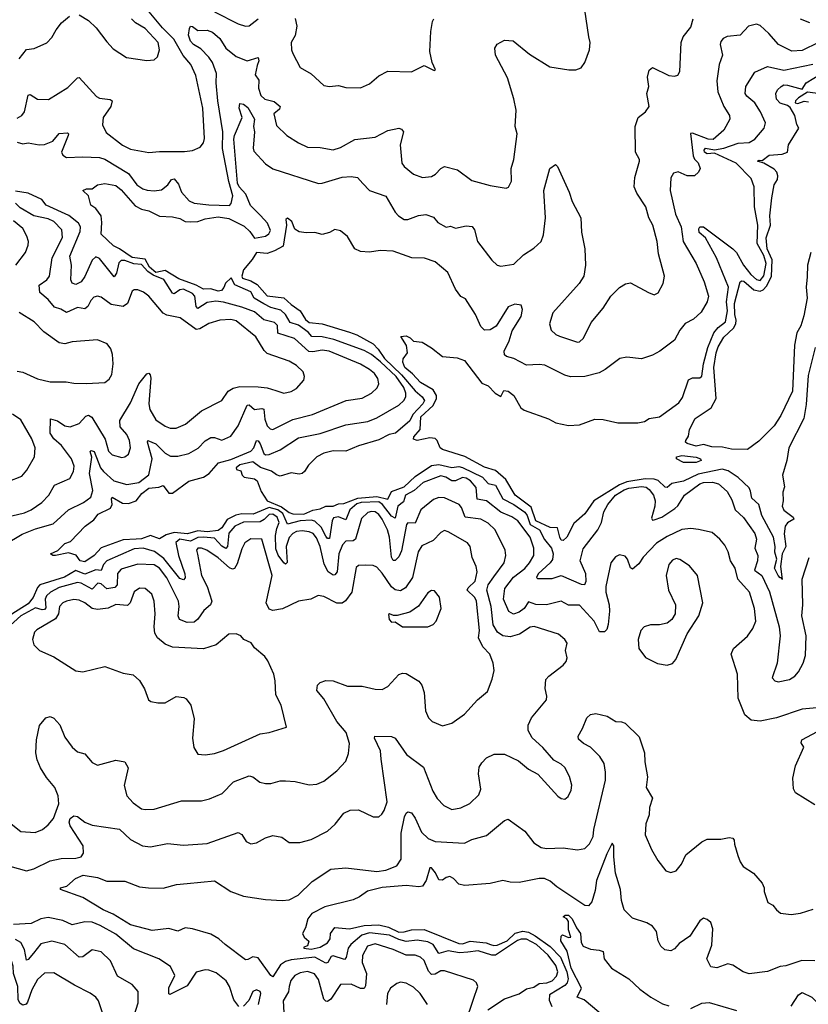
# Model space of a CAD drawing. Extents: x 1268547 to 1425625, y 515768 to 616754.
# Tile 55 of 256: x 1323188 to 1327509, y 540597 to 545990. Entities that reach past the tile are written whole.
import ezdxf

# ---------------------------------------------------------------- set-up
doc = ezdxf.new("R2010")
doc.units = 0

msp = doc.modelspace()

# ---------------------------------------------------------------- linework, layer by layer
at = {"layer": '0CON10XD'}
for points in [[(1323175, 545450.4), (1323199.2, 545465), (1323215.3, 545485), (1323235, 545576.2), (1323245, 545580.8), (1323285, 545554.5), (1323346.3, 545553.7), (1323452.2, 545617.8), (1323505, 545670.8), (1323515, 545674.2), (1323608.5, 545568.5), (1323625, 545560.9), (1323683.3, 545553.3), (1323695.8, 545545), (1323687.3, 545515), (1323646.5, 545455), (1323642.5, 545415), (1323662.8, 545372.8), (1323752.3, 545302.3), (1323795, 545280.5), (1323895, 545261.9), (1323955, 545268.2), (1324091.3, 545268.7), (1324135, 545274.4), (1324177.3, 545292.7), (1324195.6, 545315), (1324200.2, 545339.8), (1324190.9, 545505), (1324153.5, 545685), (1324126.5, 545745), (1324084.3, 545794.3), (1324032.8, 545882.8), (1323970.8, 545945), (1323889.2, 546045)], [(1324255, 546033.8), (1324385, 545966.9), (1324425, 545954.3), (1324445, 545955.7), (1324495, 545995.6)], [(1324490.1, 545739.9), (1324477.6, 545687.6), (1324498.6, 545658.6), (1324496.9, 545615), (1324508.9, 545575), (1324531.4, 545555), (1324582.4, 545542.4), (1324615.6, 545515), (1324610.9, 545499.1), (1324580.6, 545475), (1324595, 545410), (1324651.2, 545355), (1324715, 545315.8), (1324765, 545292.5), (1324835, 545289.2), (1324905, 545277.1), (1324945, 545289.4), (1325025, 545334.4), (1325135, 545347.3), (1325205, 545382.9), (1325265.8, 545395.8), (1325280.5, 545390.5), (1325290.8, 545375), (1325273.3, 545305), (1325281.4, 545205), (1325295, 545185.7), (1325345, 545143.1), (1325395, 545125.7), (1325445, 545131.1), (1325466.2, 545143.8), (1325495, 545175.8), (1325515, 545185.7), (1325587.5, 545167.5), (1325665, 545109.4), (1325765, 545082.2), (1325853, 545067), (1325866.4, 545073.6), (1325883.3, 545105), (1325881.1, 545175), (1325895.4, 545225), (1325913.3, 545365), (1325902, 545405), (1325907.3, 545495), (1325895.7, 545555.7), (1325861.4, 545671.4), (1325795.6, 545795), (1325792.2, 545835), (1325803.7, 545856.3), (1325845, 545877.5), (1325892.5, 545875), (1325980.9, 545800.9), (1326092.2, 545732.2), (1326196.1, 545716.1), (1326235, 545716), (1326264.1, 545725.9), (1326284, 545755), (1326310, 545825), (1326314, 545865), (1326306.8, 545896.8), (1326284.2, 546045)], [(1323184.7, 545775.3), (1323225, 545827.1), (1323268, 545832), (1323337.3, 545862.7), (1323365, 545892), (1323388, 545935), (1323417.9, 545972.1), (1323460.3, 546009.7)], [(1327555, 542221.2), (1327475, 542212.5), (1327335, 542165.5), (1327245, 542147.9), (1327195, 542152.5), (1327161.7, 542181.7), (1327124, 542274), (1327120.8, 542405), (1327086.7, 542515), (1327098.6, 542545), (1327175, 542612.9), (1327205.6, 542655), (1327220.6, 542695), (1327214.5, 542765), (1327186.9, 542855), (1327122.9, 542925), (1327107.9, 542985), (1327082.9, 543025), (1327069.6, 543075), (1327051.5, 543111.5), (1327024.4, 543145), (1326981.1, 543181.1), (1326908, 543198), (1326865, 543203.1), (1326815, 543197.5), (1326735, 543159.6), (1326677.3, 543122.7), (1326604.7, 543045.3), (1326580.2, 543009.8), (1326545, 542980), (1326535, 542986.7), (1326517.5, 543035), (1326505, 543051.4), (1326475, 543059.4), (1326451.9, 543048.1), (1326427.5, 543015), (1326399, 542885), (1326399.6, 542855), (1326417.4, 542785), (1326420.1, 542749.9), (1326412.9, 542677.1), (1326405, 542650), (1326392.4, 542637.6), (1326365, 542636.9), (1326335.3, 542695), (1326255, 542782.5), (1326195, 542783.4), (1326155, 542805.4), (1326075, 542784.2), (1326016, 542786), (1325975, 542801.2), (1325951.8, 542765), (1325925, 542744), (1325893.8, 542733.8), (1325868.4, 542748.4), (1325838.6, 542815), (1325845.8, 542875), (1325893, 542937), (1325955, 542984), (1325981.6, 543015), (1326005.3, 543055), (1326005.9, 543095), (1325984, 543155), (1325917.6, 543245), (1325885, 543267.5), (1325825, 543292.6), (1325745, 543353.8), (1325694.5, 543364.5), (1325688.4, 543428.4), (1325658.8, 543465), (1325635, 543478.6), (1325615, 543481.6), (1325575, 543464.8), (1325555, 543463.4), (1325523.5, 543485), (1325495, 543491.3), (1325399.6, 543455), (1325349, 543411), (1325301.2, 543385), (1325290.5, 543349.5), (1325259.1, 543325), (1325245, 543258.8), (1325225, 543269.8), (1325176.8, 543335), (1325155, 543348.6), (1325059.2, 543345), (1325035, 543337.8), (1324996.8, 543305), (1324975, 543250), (1324935, 543267.1), (1324908.3, 543261.7), (1324900.4, 543245), (1324885, 543148.6), (1324875, 543148.9), (1324865, 543160.3), (1324840.1, 543210.1), (1324805, 543244), (1324785, 543248.9), (1324725, 543244.5), (1324655, 543227.4), (1324629.3, 543285), (1324602.5, 543305), (1324555, 543318.4), (1324467.7, 543282.3), (1324405, 543282.8), (1324373.2, 543276.8), (1324325, 543251.9), (1324295, 543207), (1324275, 543191.6), (1324215, 543185.6), (1324165, 543189.8), (1324106.9, 543173.1), (1324035, 543181.8), (1323991.2, 543168.8), (1323955, 543146.1), (1323905, 543163.8), (1323855, 543147.2), (1323825.9, 543144.1), (1323755, 543140.7), (1323635, 543097.9), (1323595.5, 543055), (1323545, 543020.8), (1323520, 543025), (1323497.1, 543057.1), (1323455, 543070), (1323385, 543054.3), (1323370, 543055), (1323357.5, 543065), (1323397.3, 543082.7), (1323435, 543120.5), (1323467.3, 543132.7), (1323546.2, 543215), (1323595, 543249.6), (1323618.8, 543281.2), (1323685.3, 543315), (1323695.3, 543335), (1323690.8, 543365), (1323695, 543374.2), (1323752.1, 543342.1), (1323785, 543340.6), (1323826.7, 543355), (1323857.6, 543395), (1323895, 543423.4), (1323950.4, 543429.6), (1323975, 543438.9), (1324005, 543397.1), (1324025, 543396.7), (1324115, 543462.5), (1324195, 543483.5), (1324225.8, 543504.2), (1324276.6, 543563.4), (1324345, 543580.6), (1324455, 543626.7), (1324471.7, 543645), (1324485, 543684.5), (1324495, 543683.3), (1324505, 543667.3), (1324525, 543614.6), (1324535, 543606.8), (1324555, 543608.4), (1324615, 543634.2), (1324715, 543700.3), (1324835, 543723.2), (1324975, 543771.1), (1325095, 543789.7), (1325145, 543808.8), (1325265, 543878.8), (1325293.6, 543905), (1325304, 543925), (1325303.8, 543945), (1325292.7, 543975), (1325251.4, 544035), (1325165, 544116.7), (1325115, 544156.6), (1325075, 544177.8), (1324908.7, 544238.7), (1324845, 544253.5), (1324789.5, 544255), (1324768.3, 544278.3), (1324715, 544317.7), (1324670.7, 544330.7), (1324644.9, 544374.9), (1324618.7, 544398.7), (1324565, 544414), (1324525, 544434.2), (1324473.5, 544465), (1324455, 544500), (1324367.1, 544537.1), (1324346.7, 544576.7), (1324315, 544546.5), (1324307.6, 544522.4), (1324293.2, 544506.8), (1324275, 544503.3), (1324235.5, 544515.5), (1324195, 544514.7), (1324155.6, 544535.6), (1324060.6, 544570.6), (1323985.9, 544615.9), (1323935, 544606.1), (1323898.6, 544635), (1323875, 544678.2), (1323805, 544686.6), (1323735, 544735.2), (1323701.4, 544751.4), (1323634, 544815), (1323639.2, 544879.2), (1323633.8, 544915), (1323605, 544956), (1323577.5, 544975), (1323565.9, 545025.9), (1323533.8, 545055), (1323555, 545063.8), (1323585, 545063.3), (1323613.9, 545086.1), (1323655, 545092.9), (1323715, 545082.5), (1323745, 545058.9), (1323820.5, 544970.5), (1323855, 544951.5), (1323895, 544942.4), (1323955, 544913.8), (1324025, 544911.1), (1324065, 544901.8), (1324095, 544885.5), (1324123.5, 544883.5), (1324165, 544884.9), (1324205, 544899), (1324275, 544909.6), (1324335, 544901), (1324418.5, 544858.5), (1324449.6, 544829.6), (1324475, 544794.2), (1324535.2, 544804.8), (1324553.2, 544816.8), (1324562.1, 544835), (1324545.5, 544875), (1324506.9, 544916.9), (1324452.6, 544972.6), (1324426.4, 545035), (1324390.5, 545075), (1324381.4, 545095), (1324362, 545335), (1324365, 545355.6), (1324406.7, 545455), (1324390.8, 545505), (1324395, 545531.1), (1324415, 545527.8), (1324438.8, 545508.8), (1324474.8, 545445), (1324469.3, 545405), (1324474.3, 545375), (1324467.1, 545287.1), (1324470.8, 545270.8), (1324535, 545201.1), (1324575, 545172.7), (1324825, 545093.2), (1324846.1, 545093.9), (1324955, 545126.8), (1325005, 545130.4), (1325038.8, 545125), (1325067.5, 545092.5), (1325105, 545053.8), (1325195, 545024), (1325245.7, 544935), (1325264.2, 544915), (1325295, 544895.6), (1325315, 544895.5), (1325372.5, 544917.5), (1325413.7, 544923.7), (1325455, 544907.8), (1325479.5, 544879.5), (1325525, 544854.4), (1325548.8, 544858.8), (1325575, 544848.6), (1325635, 544860.6), (1325666.4, 544856.4), (1325679.7, 544839.7), (1325695.8, 544775), (1325775, 544673.3), (1325805, 544646.2), (1325825, 544639.2), (1325895, 544650.6), (1325948, 544702), (1326005, 544738.6), (1326045, 544776), (1326058.8, 544811.2), (1326068.1, 544905), (1326060, 545055), (1326092, 545175), (1326124, 545196), (1326135.5, 545185.5), (1326199.4, 545045), (1326215, 544993.8), (1326261.8, 544905), (1326266.6, 544826.6), (1326283.8, 544735), (1326287.8, 544645), (1326279.2, 544585), (1326254, 544545), (1326109.4, 544385), (1326091.4, 544325), (1326099.7, 544289.7), (1326125, 544266), (1326146.3, 544256.3), (1326245, 544224.2), (1326255, 544225.8), (1326276.9, 544245), (1326318.8, 544331.2), (1326385, 544409.2), (1326426.9, 544475), (1326475, 544524), (1326507, 544543), (1326535, 544548.6), (1326632.5, 544495), (1326665, 544483.3), (1326685.7, 544494.3), (1326714, 544545), (1326721.2, 544585), (1326688, 544708), (1326680.4, 544775), (1326656.2, 544865), (1326635.4, 544905), (1326618.2, 544965), (1326569.8, 545039.8), (1326554, 545075), (1326558.9, 545125), (1326584.4, 545215), (1326584.4, 545225), (1326561.5, 545265), (1326559.4, 545405), (1326576.2, 545455), (1326616.2, 545485), (1326636, 545515), (1326624.4, 545585), (1326635.6, 545625), (1326628.6, 545675), (1326637.3, 545712.7), (1326655, 545728.8), (1326745, 545684.2), (1326775, 545680), (1326794.2, 545685.8), (1326804.1, 545705.9), (1326811.8, 545865), (1326823.9, 545896.1), (1326865, 545948.8), (1326878.1, 545995)], [(1323515, 546017.1), (1323565.5, 545985.5), (1323606.4, 545946.4), (1323665, 545868.8), (1323701.3, 545831.3), (1323773, 545783), (1323885, 545766.9), (1323925, 545770.6), (1323942.8, 545787.2), (1323954.5, 545825), (1323946.2, 545865), (1323875, 545942.1), (1323823.1, 545973.1), (1323800, 545995)], [(1324697.3, 545997.3), (1324706.9, 545955), (1324696.7, 545903.3), (1324675.6, 545865), (1324677.1, 545825), (1324684.5, 545804.5), (1324725, 545728.8), (1324785, 545694), (1324855, 545628.8), (1324885, 545623.8), (1324935, 545629.2), (1324975, 545619.4), (1325055, 545617.5), (1325105, 545638), (1325155, 545682.9), (1325205, 545708.1), (1325335, 545704.3), (1325405, 545740), (1325458.8, 545711.2), (1325466.2, 545715), (1325448.1, 545755), (1325435.7, 545815), (1325440, 545925), (1325449.5, 545980.5), (1325456.7, 545995)], [(1327464.6, 545994.6), (1327515, 545974.5)], [(1323175, 545320), (1323205, 545309.5), (1323235, 545315.5), (1323295, 545303.8), (1323325, 545307.1), (1323369.4, 545325), (1323405, 545365.9), (1323449.5, 545369.5), (1323455.8, 545365), (1323454.3, 545355), (1323417.3, 545265), (1323425, 545248.5), (1323444.2, 545235), (1323535, 545239.7), (1323625, 545234.7), (1323655, 545226.5), (1323785, 545147.6), (1323830, 545085), (1323863, 545063), (1323886.1, 545056.1), (1323925, 545052.3), (1323965, 545058.8), (1324000.4, 545085), (1324020, 545115), (1324035, 545117.5), (1324058.8, 545088.8), (1324075.5, 545045), (1324117.4, 544997.4), (1324145, 544984.6), (1324225, 544975.4), (1324337.7, 544972.3), (1324347.3, 544982.7), (1324355.9, 545025), (1324333.5, 545103.5), (1324299.7, 545285), (1324301.4, 545375), (1324273, 545545), (1324263.8, 545645), (1324266.5, 545695), (1324243.8, 545755), (1324223.9, 545785), (1324179.9, 545829.9), (1324140.4, 545855), (1324125, 545872.9), (1324112.7, 545905), (1324118.8, 545941.2), (1324125, 545954), (1324135, 545953.1), (1324165, 545931.2), (1324215, 545931.8), (1324245, 545921.4), (1324285, 545887.8), (1324318.1, 545835), (1324375, 545788.7), (1324435, 545764.7), (1324495, 545783.1), (1324499.2, 545765), (1324490.1, 545739.9)], [(1327565, 545865.7), (1327475, 545821.8), (1327417.8, 545817.8), (1327345, 545854.4), (1327292.5, 545915), (1327245, 545957.5), (1327224.5, 545965.5), (1327181.2, 545955), (1327135.3, 545904.7), (1327065, 545897.5), (1327043, 545887), (1327029.4, 545870.6), (1327025.4, 545855), (1327037.8, 545795), (1327020, 545745), (1327007.2, 545655), (1327013.9, 545595), (1327045.6, 545515), (1327077.5, 545465), (1327079.4, 545445), (1327046.6, 545385), (1326986.9, 545333.1), (1326959.5, 545335), (1326875, 545369.4), (1326863.7, 545366.3), (1326877.3, 545245), (1326885.7, 545225.7), (1326905, 545205.6), (1326916.7, 545175), (1326907.5, 545155), (1326885.8, 545134.2), (1326845.6, 545134.4), (1326795, 545156.9), (1326770.8, 545149.2), (1326756.2, 545123.8), (1326752.3, 545055), (1326780.6, 544925), (1326812.1, 544855), (1326822.9, 544775), (1326894.6, 544655), (1326938.7, 544555), (1326961.2, 544475), (1326955.4, 544444.6), (1326922.2, 544387.8), (1326879.5, 544350.5), (1326833.5, 544326.5), (1326805, 544289.2), (1326775, 544234.4), (1326695.3, 544174.7), (1326655, 544152.2), (1326595, 544131.9), (1326515, 544140.6), (1326475.4, 544134.6), (1326396.6, 544073.4), (1326363.5, 544056.5), (1326285, 544036.2), (1326205, 544034.6), (1326175, 544043.1), (1326065, 544097.1), (1326035, 544102.1), (1325965, 544097.3), (1325895, 544133.6), (1325855.6, 544145.6), (1325844, 544155), (1325842.2, 544175), (1325869.2, 544230.8), (1325886.2, 544285), (1325935.3, 544365), (1325943.2, 544403.2), (1325935.9, 544425.9), (1325901.7, 544431.7), (1325865, 544417.5), (1325798.2, 544311.8), (1325765, 544290.4), (1325735, 544290), (1325715, 544309.2), (1325685.4, 544375), (1325630.3, 544460.3), (1325605, 544474.2), (1325575, 544514.4), (1325533.3, 544605), (1325465, 544663.1), (1325405.7, 544684.3), (1325337.5, 544685), (1325235, 544722.5), (1325164, 544726), (1325104.1, 544715.9), (1325055, 544720.6), (1325024.5, 544735), (1324985, 544802), (1324945, 544834), (1324915, 544840), (1324885.8, 544824.2), (1324845, 544813.3), (1324805, 544823.8), (1324757.7, 544822.3), (1324718.8, 544828.8), (1324695, 544843.3), (1324680, 544885), (1324655, 544903.5), (1324645.6, 544895), (1324650.7, 544865), (1324631.3, 544748.7), (1324585, 544723.3), (1324545, 544710), (1324485, 544714), (1324462.8, 544677.2), (1324415, 544620), (1324405.4, 544585), (1324409.4, 544575), (1324455, 544559.8), (1324490.1, 544540.1), (1324545, 544477), (1324635, 544466.7), (1324675, 544429.5), (1324725, 544395.4), (1324755, 544347.7), (1324775, 544332.1), (1324845, 544324.8), (1324995, 544278.4), (1325035, 544263.2), (1325125, 544214.2), (1325153.1, 544185), (1325186.9, 544135), (1325280.3, 544045), (1325355, 543956.2), (1325393.5, 543925), (1325406.7, 543905), (1325396.9, 543885), (1325342.7, 543827.3), (1325325, 543792.9), (1325248, 543725), (1325212.6, 543717.4), (1325155, 543689.1), (1325044.2, 543655.8), (1324975, 543626.9), (1324905, 543628.9), (1324853.8, 543615), (1324815.8, 543595), (1324770.3, 543549.7), (1324748.8, 543515), (1324735, 543504.2), (1324718.8, 543501.2), (1324675, 543508.1), (1324615, 543490), (1324595, 543496.8), (1324567.6, 543517.6), (1324507.9, 543537.9), (1324465, 543567.9), (1324395, 543552.5), (1324373.5, 543535), (1324376.1, 543526.1), (1324399.2, 543519.2), (1324406.7, 543495), (1324417.5, 543485), (1324475, 543475.8), (1324490, 543465), (1324511.9, 543405), (1324544.6, 543354.6), (1324622.3, 543322.3), (1324665, 543290.5), (1324683.9, 543283.9), (1324745, 543282.4), (1324795, 543304.2), (1324835, 543310), (1324865, 543325.6), (1324905, 543326.1), (1324935, 543338.3), (1324965, 543340.1), (1325041.1, 543368.9), (1325145, 543377.8), (1325205, 543364.4), (1325225, 543406.3), (1325295, 543430.8), (1325355, 543487.2), (1325445, 543547.6), (1325485, 543553.9), (1325555, 543537.3), (1325595, 543541.9), (1325615, 543536.6), (1325723.5, 543483.5), (1325755, 543449.8), (1325795, 543439.8), (1325835.7, 543365), (1325895.1, 543335.1), (1325955, 543293.1), (1325968.3, 543275), (1325985.7, 543225.7), (1326036.5, 543195), (1326062.6, 543142.6), (1326101.2, 543095), (1326110.2, 543065), (1326106.9, 543033.1), (1326095, 543014.2), (1326028.9, 542955), (1326019.4, 542935), (1326025, 542929.4), (1326105, 542928.8), (1326155, 542945.3), (1326265, 542898.2), (1326285, 542895.8), (1326291.1, 542915), (1326290.3, 542955), (1326259.2, 543025), (1326275, 543092.5), (1326356.1, 543195), (1326375.3, 543235), (1326389.1, 543295), (1326409.8, 543335), (1326452.7, 543385), (1326500.5, 543415), (1326525.6, 543424.4), (1326595, 543433.7), (1326619.9, 543429.9), (1326637.4, 543417.4), (1326659.8, 543385), (1326668.8, 543355), (1326667.7, 543325), (1326649.4, 543259.4), (1326655, 543249.4), (1326665, 543249.6), (1326707.1, 543265), (1326777.8, 543312.2), (1326793.2, 543326.8), (1326830, 543385), (1326915, 543447.8), (1326935, 543455.7), (1326982.9, 543457.1), (1327017.3, 543447.3), (1327063.3, 543405), (1327090.1, 543360.1), (1327108.2, 543305), (1327154.1, 543264.1), (1327216.5, 543175), (1327224, 543145), (1327216.6, 543095), (1327232.1, 543055), (1327231.2, 543025), (1327213.8, 542975), (1327253.8, 542945), (1327295.7, 542855.7), (1327348.5, 542665), (1327353.6, 542615), (1327338.6, 542465), (1327310.8, 542385), (1327325, 542368), (1327343.5, 542363.5), (1327405, 542376.5), (1327434.4, 542395), (1327455, 542417.1), (1327480.4, 542465), (1327493.1, 542506.9), (1327497.7, 542615), (1327472.5, 542725), (1327478.9, 542785), (1327475.4, 542924.6), (1327514, 543045)], [(1327546.5, 544195), (1327508.3, 544041.7), (1327497.8, 543882.2), (1327483.9, 543805), (1327401.1, 543645), (1327391.1, 543575), (1327367.3, 543495), (1327379.1, 543430.9), (1327368.3, 543401.7), (1327371.5, 543355), (1327364.6, 543324.6), (1327375, 543304.3), (1327425.6, 543265), (1327428.6, 543255), (1327395.3, 543234.7), (1327382.7, 543215), (1327377, 543173), (1327385.8, 543105), (1327365.3, 543065), (1327355.8, 542994.2), (1327365, 542923.3), (1327362.5, 542932.5), (1327355, 542932.5), (1327343.8, 542945), (1327322.8, 542985), (1327335.5, 543035), (1327325, 543072.5), (1327326.7, 543105), (1327317.2, 543155), (1327254, 543274), (1327238.4, 543335), (1327199, 543369), (1327192.2, 543407.8), (1327184.7, 543425), (1327125, 543482.3), (1327069.6, 543519.6), (1327037.1, 543527.1), (1326905, 543499.8), (1326825, 543461.4), (1326761.4, 543448.6), (1326735, 543427.9), (1326725, 543429.2), (1326685.6, 543465.6), (1326663.4, 543473.4), (1326615, 543474.5), (1326515, 543459.2), (1326475, 543441.8), (1326333.4, 543355), (1326285, 543283.9), (1326225, 543229.6), (1326185.2, 543154.8), (1326165, 543137.5), (1326155, 543140), (1326146.8, 543155), (1326135, 543205.8), (1326095, 543209), (1326015.8, 543245), (1325990, 543320), (1325903.2, 543385), (1325851.3, 543471.3), (1325795, 543520), (1325735, 543538.6), (1325626.9, 543596.9), (1325505, 543635.6), (1325491.4, 543645), (1325475.5, 543685), (1325465, 543696.2), (1325435, 543700.4), (1325365.8, 543685.8), (1325345, 543692.5), (1325348, 543705), (1325382.5, 543745), (1325386.1, 543815), (1325453, 543877), (1325471.8, 543915), (1325472.1, 543932.1), (1325452.6, 543962.6), (1325385, 544003.1), (1325340.6, 544050.6), (1325298, 544085), (1325287.5, 544115), (1325288.3, 544131.7), (1325312.5, 544165), (1325307.1, 544205), (1325276.2, 544255), (1325305, 544258.5), (1325327.7, 544247.7), (1325345, 544229.1), (1325393, 544223), (1325445, 544193.3), (1325504.5, 544144.5), (1325585, 544138.1), (1325625, 544122.9), (1325719.5, 543999.5), (1325755, 543984.2), (1325792.9, 543945), (1325825, 543926.7), (1325841.2, 543958.8), (1325865, 543956), (1325895, 543931.2), (1325934.4, 543864.4), (1325951.8, 543851.8), (1326085, 543804.4), (1326125, 543782.7), (1326195, 543767.1), (1326255, 543770), (1326338.3, 543801.7), (1326385, 543799.4), (1326465, 543782.2), (1326575, 543781.8), (1326610.5, 543789.5), (1326637.5, 543805), (1326693.8, 543815), (1326799.1, 543890.9), (1326818.6, 543921.4), (1326853, 544017), (1326875, 544028.8), (1326915, 544028.8), (1326925, 544036.7), (1326935.4, 544104.6), (1326958.4, 544195), (1326991.8, 544275), (1327015, 544304.2), (1327055.5, 544335), (1327066.8, 544395), (1327060.2, 544445), (1327071.1, 544525), (1327005, 544686.4), (1326945, 544794.7), (1326911, 544825), (1326908.4, 544845), (1326915, 544856.2), (1326935, 544856.2), (1327094.9, 544734.9), (1327115, 544714.1), (1327154.5, 544645), (1327193.3, 544595), (1327225, 544567.1), (1327245, 544561.1), (1327265, 544587.5), (1327277.4, 544655), (1327265, 544697.6), (1327229.2, 544765), (1327231.3, 544865), (1327213.2, 544965), (1327212.7, 545075), (1327195, 545120), (1327114.3, 545205), (1326995, 545258.9), (1326955, 545255.2), (1326940.5, 545265), (1326937.8, 545275), (1326945, 545285.8), (1326995, 545278), (1327045, 545285.5), (1327125, 545313.8), (1327185, 545316.7), (1327215, 545335.4), (1327266.2, 545395), (1327273.8, 545425), (1327247.6, 545485), (1327215.2, 545535.2), (1327171, 545571), (1327161.9, 545585), (1327167.1, 545625), (1327215, 545702.9), (1327285.5, 545734.5), (1327375, 545713.4), (1327534.3, 545745.7)], [(1327522.9, 544715), (1327504.3, 544645), (1327502, 544582), (1327497.3, 544525), (1327502.4, 544465), (1327485, 544368.8), (1327467.2, 544312.8), (1327446.2, 544275), (1327433.4, 544206.6), (1327421.2, 543955), (1327357.4, 543822.6), (1327321.1, 543765), (1327238.3, 543681.7), (1327175, 543635.6), (1327088, 543638), (1327039.2, 543649.2), (1326980.9, 543650.9), (1326935, 543662.5), (1326895, 543653.3), (1326845, 543668.6), (1326836, 543675), (1326838.6, 543685), (1326851.9, 543708.1), (1326858.3, 543745), (1326889, 543805), (1326976.3, 543863.7), (1327003.3, 543915), (1326990.5, 544085), (1327003.7, 544165), (1327015, 544198.5), (1327045, 544251.5), (1327098.8, 544301.2), (1327111, 544325), (1327114.2, 544345), (1327105.9, 544375.9), (1327105.2, 544435), (1327135, 544554.4), (1327145, 544560.3), (1327155, 544557.5), (1327210.7, 544510.7), (1327245, 544502.7), (1327260.5, 544509.5), (1327279.8, 544530.2), (1327307, 544583), (1327310.7, 544675), (1327283, 544735), (1327277.4, 544795), (1327301, 544865), (1327298.3, 544915), (1327309.3, 545015), (1327322.5, 545085), (1327340.4, 545115), (1327342.1, 545135), (1327335.5, 545155.5), (1327321.2, 545171.2), (1327265, 545203.6), (1327231.2, 545215), (1327239.3, 545220.7), (1327255, 545218.8), (1327295, 545247.1), (1327365, 545253.3), (1327394.7, 545265), (1327400.7, 545305), (1327457.5, 545395), (1327445, 545416.7), (1327434.4, 545465), (1327409.4, 545509.4), (1327395, 545520), (1327355, 545532.5), (1327334.4, 545555), (1327330, 545585), (1327340, 545605), (1327360, 545625), (1327375, 545632.5), (1327395, 545632), (1327475, 545610), (1327497.5, 545645), (1327580.4, 545695)], [(1327574.5, 545584.5), (1327505, 545593.8), (1327455, 545562.5), (1327438, 545545), (1327436.7, 545535), (1327451.3, 545531.3), (1327486.7, 545543.3), (1327509.9, 545539.9)], [(1323106.2, 543115), (1323201.3, 543171.3), (1323275, 543201.9), (1323371, 543229), (1323456.5, 543305), (1323538.5, 543345), (1323578.9, 543375), (1323588.6, 543411.4), (1323571.1, 543505), (1323583.1, 543593.1), (1323574, 543625), (1323579.5, 543630.5), (1323597.1, 543625), (1323631.7, 543535), (1323647.1, 543515), (1323704.8, 543464.8), (1323775, 543443.4), (1323841.4, 543455), (1323895, 543497.1), (1323914, 543585), (1323888.8, 543675), (1323891.2, 543685), (1323935, 543667.6), (1323985, 543616), (1324015, 543600), (1324055, 543600), (1324115, 543613.4), (1324166.7, 543643.3), (1324205, 543682.9), (1324235, 543702.1), (1324255, 543702.3), (1324295, 543686.9), (1324345, 543708.9), (1324385.3, 543764.7), (1324435, 543878.5), (1324445, 543880.4), (1324475, 543854.7), (1324515, 543861.2), (1324525, 543856), (1324532.2, 543802.2), (1324545, 543765.6), (1324559.8, 543749.8), (1324575, 543744.5), (1324685, 543800.5), (1324792.8, 543827.2), (1324976.7, 543903.3), (1325065, 543916.4), (1325115, 543943.5), (1325146.4, 543973.6), (1325155.4, 543995), (1325150.8, 544025), (1325131.5, 544051.5), (1325105, 544074.6), (1325055, 544102.9), (1324884.1, 544174.1), (1324845, 544179), (1324795, 544170), (1324773, 544173), (1324694.6, 544244.6), (1324603.4, 544273.4), (1324600.9, 544315), (1324585, 544331.2), (1324525, 544346.4), (1324475, 544389.5), (1324405, 544416.3), (1324305, 544443.3), (1324262.1, 544447.9), (1324215, 544441.4), (1324165, 544407.5), (1324155, 544418.6), (1324147, 544475), (1324135, 544490.6), (1324085, 544514.7), (1324065, 544510.3), (1324035, 544488.4), (1324025, 544491.6), (1323977.4, 544567.4), (1323920.2, 544590.2), (1323889.9, 544609.9), (1323855, 544649.9), (1323813.6, 544653.6), (1323765, 544670.4), (1323745, 544671.4), (1323731.5, 544658.5), (1323718.9, 544601.1), (1323705, 544581.8), (1323625, 544682.5), (1323605, 544690.9), (1323585, 544672.5), (1323545.9, 544584.1), (1323525.4, 544555), (1323495, 544539.5), (1323476.2, 544546.2), (1323467.9, 544565), (1323472.2, 544645), (1323463.3, 544695), (1323520.3, 544829.7), (1323520.7, 544855), (1323510, 544875), (1323456.9, 544916.9), (1323333.5, 544975), (1323308.9, 545005), (1323235, 545039), (1323165, 545051.1)], [(1323145, 543271.6), (1323215, 543288.7), (1323250.6, 543305), (1323308.9, 543345), (1323347.5, 543385), (1323379.6, 543440.4), (1323462.6, 543477.4), (1323483.3, 543515), (1323485.9, 543545), (1323472.9, 543585), (1323418, 543658), (1323374.8, 543695), (1323354.7, 543725), (1323357, 543803), (1323395, 543792.1), (1323435, 543764.6), (1323465, 543759.1), (1323515, 543778.9), (1323551.1, 543818.9), (1323565, 543824.6), (1323583, 543813), (1323656.9, 543693.1), (1323675, 543625.8), (1323695, 543606.7), (1323747.3, 543592.7), (1323765, 543595.6), (1323785, 543610), (1323795.4, 543645), (1323790.3, 543685), (1323775, 543717.5), (1323739.1, 543759.1), (1323736.4, 543795), (1323795, 543891.9), (1323840.9, 543995), (1323885, 544050), (1323895, 544053.3), (1323904, 544044), (1323906.4, 544026.4), (1323895.9, 543885), (1323900.7, 543855), (1323935, 543798.5), (1323985, 543763.6), (1324013, 543753), (1324045, 543752.7), (1324096.3, 543773.7), (1324185, 543847.3), (1324295, 543904.4), (1324331.1, 543955), (1324358.6, 543971.4), (1324395, 543980.9), (1324495, 543979.1), (1324543.9, 543973.9), (1324590.8, 543959.2), (1324635.5, 543944.5), (1324675, 543953.3), (1324705, 543969.4), (1324744.4, 544015.6), (1324748.6, 544035), (1324741.1, 544061.1), (1324705.6, 544095), (1324665, 544118.9), (1324545, 544161.4), (1324528, 544178), (1324482, 544252), (1324375, 544340.4), (1324345, 544347.3), (1324285, 544343.3), (1324225, 544326.7), (1324175, 544296.3), (1324155, 544293.3), (1324066.7, 544356.7), (1323995, 544371.8), (1323975, 544382.3), (1323895, 544475.6), (1323867, 544497), (1323835, 544510.6), (1323815, 544510.6), (1323805, 544502.5), (1323778.8, 544435), (1323755, 544419.4), (1323689.1, 544429.1), (1323635, 544469.4), (1323615.5, 544475.5), (1323595, 544470.6), (1323578.1, 544451.9), (1323561, 544419), (1323545, 544405.4), (1323505, 544413.8), (1323445, 544386.5), (1323414.4, 544405), (1323379.2, 544415), (1323345, 544457.5), (1323299.1, 544495), (1323295.5, 544535), (1323337.5, 544565), (1323351.8, 544585), (1323365.9, 544685), (1323422.2, 544797.8), (1323418.3, 544838.3), (1323374.6, 544885), (1323345, 544899.4), (1323265, 544916), (1323190.4, 544960.4), (1323166.2, 544985)], [(1323167.5, 544645), (1323219.4, 544715), (1323235.4, 544754.6), (1323236.7, 544775), (1323228.2, 544805), (1323205, 544845.6), (1323155, 544888.5)], [(1323175, 544065.6), (1323205, 544059.6), (1323285, 544022.2), (1323355, 544005.8), (1323442.7, 544007.3), (1323485, 543999.4), (1323555, 543997.8), (1323655, 544002.9), (1323679.3, 544020.7), (1323693.4, 544046.6), (1323700.5, 544105), (1323696.4, 544156.4), (1323687.2, 544187.2), (1323668, 544215), (1323615, 544235.6), (1323475, 544225.6), (1323435, 544214.3), (1323405, 544219.2), (1323320.5, 544280.5), (1323268, 544335), (1323185, 544385.5)], [(1323125, 543461.1), (1323199.6, 543490.4), (1323228.1, 543521.9), (1323268.6, 543595), (1323273.5, 543645), (1323255.3, 543695), (1323195, 543798.1), (1323149.6, 543829.6)], [(1326895, 543564.3), (1326824.3, 543564.3), (1326786.7, 543585), (1326786.7, 543595), (1326815, 543602.9), (1326894.2, 543594.2), (1326917.5, 543585), (1326922.5, 543575), (1326895, 543564.3)], [(1323135, 541352.5), (1323225, 541327.5), (1323265, 541339.4), (1323355, 541381.9), (1323415, 541395.3), (1323495, 541397.3), (1323525, 541404.7), (1323538.2, 541425), (1323535.3, 541465), (1323465.3, 541575), (1323458.9, 541595), (1323465, 541614.4), (1323485, 541628.5), (1323505.4, 541625.4), (1323545, 541594.5), (1323585, 541577.5), (1323735, 541555.3), (1323795, 541500), (1323862, 541465), (1323905, 541460), (1323997.9, 541477.9), (1324085, 541468.1), (1324215, 541476.7), (1324385, 541538), (1324405, 541526.7), (1324428.8, 541488.8), (1324455, 541476.2), (1324485, 541482), (1324535, 541508.1), (1324575, 541520.6), (1324625, 541511.4), (1324665, 541482.9), (1324723.6, 541483.6), (1324785, 541498.7), (1324874.3, 541545.7), (1324916.5, 541583.5), (1324965, 541643.8), (1324999.5, 541660.5), (1325045, 541662.2), (1325124.3, 541624.3), (1325155, 541624.2), (1325172.4, 541637.6), (1325185, 541658), (1325201.2, 541705), (1325169.2, 541939.2), (1325165.5, 541985.5), (1325132.9, 542055), (1325134.3, 542065.7), (1325225, 542062.9), (1325245, 542054.3), (1325307.5, 541965), (1325401.4, 541895), (1325451.5, 541765), (1325475, 541724.2), (1325512, 541685), (1325555, 541664.4), (1325605, 541673.3), (1325655, 541695.8), (1325704, 541745), (1325714.2, 541775), (1325701.7, 541858.3), (1325706, 541895), (1325719.7, 541920.3), (1325745, 541946), (1325787.7, 541967.7), (1325845, 541967.5), (1325920.7, 541930.7), (1325975, 541884.2), (1326026.8, 541856.8), (1326136.1, 541736.1), (1326155, 541723.8), (1326175, 541721.2), (1326193.3, 541735), (1326209.7, 541770.3), (1326212.3, 541797.7), (1326200.8, 541845), (1326174.3, 541894.3), (1326155, 541912), (1326115, 541933.8), (1326055, 542003.8), (1325995, 542056), (1325973.2, 542096.8), (1325974.5, 542125), (1325991.9, 542165), (1326074, 542265), (1326075.8, 542285), (1326067, 542327), (1326070.8, 542375), (1326088, 542395), (1326165.8, 542455), (1326182, 542475), (1326187.5, 542495), (1326178, 542535), (1326188, 542575), (1326175.5, 542595.5), (1326140, 542625), (1326006.4, 542666.4), (1325985, 542662.5), (1325926.1, 542623.9), (1325875, 542610), (1325835, 542615.8), (1325805.4, 542635), (1325781.6, 542675), (1325771.2, 542775), (1325747.7, 542865), (1325754.8, 542895), (1325785, 542938.8), (1325841.6, 543015), (1325852.5, 543055), (1325847.3, 543085), (1325793.8, 543195), (1325755, 543232.9), (1325715, 543254), (1325628.5, 543265), (1325608.1, 543318.1), (1325595.6, 543335), (1325515, 543371.3), (1325485, 543372.5), (1325455, 543362.1), (1325386.7, 543305), (1325355, 543232.2), (1325315, 543233.5), (1325307.3, 543225), (1325279.3, 543080.7), (1325265, 543048.6), (1325245, 543027.1), (1325235, 543027.5), (1325225.4, 543045.4), (1325214.4, 543155), (1325203.6, 543195), (1325174.8, 543255), (1325155, 543280), (1325135, 543293.5), (1325115, 543296.2), (1325095, 543290.4), (1325061.8, 543258.2), (1325027.3, 543145), (1325015, 543135.3), (1324975, 543133.8), (1324956.3, 543113.7), (1324936.5, 543063.5), (1324926.9, 542965), (1324915, 542949.5), (1324905, 542946.5), (1324878.5, 542965), (1324856.8, 543006.8), (1324833.7, 543105), (1324815, 543151.6), (1324795.4, 543175.4), (1324775, 543184.4), (1324735, 543190.2), (1324705, 543186.8), (1324685, 543175.9), (1324665, 543153.1), (1324648.4, 543105), (1324653.5, 543016.5), (1324645, 543007.1), (1324635, 543015.5), (1324605, 543056.2), (1324591.2, 543091.2), (1324588.9, 543165), (1324596.5, 543203.5), (1324610.4, 543235), (1324599.1, 543265), (1324575, 543281), (1324555, 543279.5), (1324527.9, 543252.1), (1324505, 543238.8), (1324415, 543238.2), (1324366.3, 543215), (1324335, 543176.9), (1324326.4, 543103.6), (1324317, 543093), (1324295, 543106.6), (1324255, 543149.2), (1324196.1, 543156.1), (1324165, 543152.9), (1324125, 543133.9), (1324066.2, 543143.8), (1324043.3, 543126.7), (1324059, 543055), (1324093.5, 542955), (1324095, 542933.3), (1324085, 542921.1), (1324065, 542928.9), (1323978.8, 543038.8), (1323926.1, 543076.1), (1323865, 543095.1), (1323815, 543092.2), (1323665, 543025.2), (1323647.1, 543005), (1323635, 542972.9), (1323605, 542975.9), (1323545, 542953.5), (1323495, 542973.3), (1323433.9, 542936.1), (1323298.9, 542895), (1323285, 542880), (1323261.6, 542825), (1323235, 542789.6), (1323145, 542734.1)], [(1323115, 541607.1), (1323195, 541543.3), (1323273, 541537), (1323313.8, 541555), (1323345, 541580), (1323374.4, 541615), (1323402.3, 541695), (1323398.9, 541738.9), (1323380.4, 541785), (1323335, 541839.6), (1323302.1, 541892.1), (1323284.7, 541935), (1323277.3, 541975), (1323279.7, 542045), (1323296.1, 542123.9), (1323331.2, 542165), (1323355, 542172.5), (1323375, 542164.2), (1323407.6, 542127.6), (1323435, 542059.2), (1323475, 542004.4), (1323505, 541980), (1323545, 541968.8), (1323585, 541921.4), (1323615, 541906.5), (1323715, 541933.6), (1323764.4, 541924.4), (1323781.7, 541891.7), (1323760.6, 541795), (1323775, 541738), (1323810.4, 541700.4), (1323855, 541668.1), (1323875, 541663.3), (1323925, 541665.6), (1324075, 541710.4), (1324185, 541712.1), (1324228.3, 541721.7), (1324298.3, 541751.7), (1324360, 541815), (1324445, 541848.9), (1324465, 541842.9), (1324503.7, 541813.7), (1324535, 541805.6), (1324565, 541805.6), (1324615, 541820), (1324645, 541821.5), (1324697, 541817), (1324775, 541798.6), (1324816.8, 541803.2), (1324855, 541818.6), (1324925.3, 541874.7), (1324975, 541928), (1324989.5, 541970.5), (1324994.4, 542025), (1324976.5, 542085), (1324926.1, 542146.1), (1324855, 542270), (1324817.1, 542315), (1324820.6, 542345), (1324835, 542359.1), (1324865, 542370.9), (1324905, 542368.8), (1324985, 542340), (1325065, 542340), (1325135, 542322.1), (1325175, 542321.8), (1325205, 542337.5), (1325265, 542402.5), (1325285, 542410.6), (1325305, 542409.4), (1325375, 542367.1), (1325391.4, 542345), (1325404.4, 542305), (1325410.8, 542205), (1325428.8, 542165), (1325447.5, 542145), (1325505, 542122.5), (1325555, 542136), (1325625, 542186.2), (1325696.7, 542265), (1325750.3, 542309.7), (1325777.1, 542377.1), (1325787.5, 542425), (1325781.8, 542465), (1325763.5, 542515), (1325725.6, 542555), (1325701.9, 542605), (1325708.2, 542645), (1325691.2, 542805), (1325681.6, 542825), (1325640.6, 542865), (1325645, 542878.2), (1325683.9, 542915), (1325693.9, 542965), (1325689.1, 542995), (1325667.1, 543045), (1325655.4, 543105), (1325641.9, 543125), (1325535, 543185.6), (1325515, 543191.4), (1325495, 543180.6), (1325452.8, 543137.2), (1325392.2, 543107.8), (1325371.2, 543075), (1325341, 542935), (1325301.4, 542878.6), (1325275, 542862.2), (1325245, 542867.3), (1325225, 542882.6), (1325175, 542957.8), (1325145, 542991.6), (1325125, 542999.7), (1325085, 543001.6)], [(1325085, 543001.6), (1325045, 542999.6), (1325031.2, 542988.8), (1325008.7, 542855), (1324972.5, 542807.5), (1324955.2, 542794.8), (1324925, 542793.1), (1324855, 542830), (1324823.2, 542836.8), (1324783.6, 542816.4), (1324715, 542804.5), (1324627.4, 542762.6), (1324575, 542753.8), (1324555, 542761.4), (1324537.9, 542795), (1324571.2, 542945), (1324515.3, 543145.3), (1324455, 543146.4), (1324421.9, 543125), (1324405, 543092), (1324380.6, 543009.4), (1324365.2, 542984.8), (1324355, 542980.3), (1324337.2, 542987.2), (1324275, 543042.2), (1324214, 543085), (1324185, 543095.8), (1324165, 543094.4), (1324156.7, 543085), (1324162.2, 543062.2), (1324183.5, 542945), (1324215.2, 542885.2), (1324241.6, 542805), (1324232.9, 542785), (1324196.6, 542753.4), (1324164, 542706), (1324145, 542690.4), (1324105, 542687.6), (1324063.6, 542705), (1324056.8, 542725), (1324062.4, 542775), (1324058.7, 542805), (1323995, 542933.5), (1323955, 542985.8), (1323924.2, 543004.2), (1323835, 543007.5), (1323745, 542980.3), (1323724.4, 542955.6), (1323722.6, 542895), (1323709.3, 542880.7), (1323665, 542873), (1323635, 542899.2), (1323616, 542904), (1323585, 542870.2), (1323525, 542903.4), (1323505, 542908.1), (1323405, 542879.7), (1323356.6, 542855), (1323335.2, 542835), (1323328.4, 542815), (1323331.9, 542768.1), (1323325, 542759.5), (1323311.7, 542758.3), (1323275, 542768.5), (1323195.2, 542725), (1323118.1, 542655)], [(1326735, 542453.8), (1326765, 542463.3), (1326783.3, 542485), (1326844.4, 542625.6), (1326908.8, 542725), (1326930, 542795), (1326902, 542945), (1326857.8, 542997.8), (1326805, 543033.6), (1326785, 543039.2), (1326765, 543030.4), (1326745.4, 543005), (1326730.4, 542945), (1326743.1, 542865), (1326780.8, 542785), (1326778.8, 542735), (1326761.2, 542705), (1326735, 542684), (1326694.1, 542675.9), (1326644.2, 542675.8), (1326610, 542665), (1326592, 542645), (1326576, 542595), (1326580, 542545), (1326616.1, 542496.1), (1326682.7, 542462.7), (1326735, 542453.8)], [(1324205, 541964), (1324255, 541970.8), (1324305, 541987.1), (1324505, 542078.6), (1324555, 542086), (1324650, 542115), (1324620.5, 542235), (1324591.5, 542291.5), (1324587.9, 542367.9), (1324580, 542405), (1324548.3, 542478.3), (1324531.1, 542501.1), (1324475, 542550), (1324456.8, 542576.8), (1324416.7, 542595), (1324400, 542615), (1324375, 542626.2), (1324335, 542624), (1324264.4, 542565.6), (1324195, 542544.4), (1324025, 542553.1), (1323985, 542570), (1323943.2, 542603.2), (1323928.8, 542628.8), (1323924.6, 542665), (1323931.3, 542735), (1323924.6, 542804.6), (1323912.4, 542842.4), (1323876.2, 542875), (1323845, 542875.5), (1323814.7, 542855.3), (1323794.2, 542795.8), (1323778.3, 542781.7), (1323715, 542787.5), (1323672.8, 542767.2), (1323615, 542760), (1323585, 542765.3), (1323545, 542796.6), (1323515, 542811.2), (1323485, 542813.4), (1323445, 542804.6), (1323424.4, 542795), (1323407.1, 542775), (1323401.1, 542735), (1323385, 542707.9), (1323281.7, 542648.3), (1323270, 542635), (1323258, 542595), (1323266.2, 542565), (1323296.2, 542535), (1323375, 542499.2), (1323495, 542423.8), (1323535, 542418), (1323655, 542447.1), (1323755, 542410.6), (1323810.6, 542400.6), (1323845, 542370), (1323872, 542325), (1323894.1, 542264.1), (1323906.1, 542256.1), (1323945, 542248.8), (1323985, 542248.8), (1324045, 542283.3), (1324087.5, 542277.5), (1324099.5, 542269.5), (1324126.7, 542235), (1324145, 542160), (1324135.8, 542055), (1324142.5, 542002.5), (1324165, 541966.7), (1324205, 541964)], [(1325425, 542663.8), (1325453, 542677), (1325470, 542695), (1325498.1, 542765), (1325487.6, 542827.6), (1325461.7, 542861.7), (1325445, 542862.5), (1325425, 542850), (1325373.1, 542776.9), (1325325, 542744.2), (1325256.1, 542726.1), (1325236.7, 542726.7), (1325215, 542736.2), (1325208.3, 542731.7), (1325212.5, 542705), (1325225, 542690), (1325245, 542692.5), (1325285, 542664), (1325425, 542663.8)], [(1325389, 541539), (1325425.5, 541505), (1325465, 541488.2), (1325625, 541479.6), (1325665, 541498.9), (1325745, 541521.9), (1325845, 541604), (1325865, 541610), (1325955, 541545.7), (1326005, 541482), (1326045, 541455.6), (1326075, 541449.4), (1326165, 541453.1), (1326245, 541443.3), (1326285, 541450), (1326310, 541475), (1326329.2, 541515), (1326333.3, 541555), (1326397.7, 541825), (1326398.3, 541868.3), (1326391.2, 541915), (1326366.7, 541955), (1326315.9, 542005.9), (1326277.5, 542025), (1326249.5, 542049.5), (1326247.5, 542065), (1326272.5, 542107.5), (1326295, 542166.2), (1326315, 542184.2), (1326345, 542189.2), (1326406.7, 542175), (1326455, 542145.8), (1326485, 542144.2), (1326505, 542135.8), (1326581.7, 542061.7), (1326611.9, 541975), (1326613.3, 541925), (1326626.8, 541843.2), (1326620.8, 541785), (1326654.2, 541725), (1326639.2, 541675), (1326636, 541635), (1326619.2, 541585), (1326614.3, 541525), (1326649.4, 541445), (1326684.6, 541384.6), (1326728.3, 541328.3), (1326755, 541318), (1326785, 541328), (1326813.1, 541365), (1326838.6, 541415), (1326925, 541487.5), (1326955, 541500.8), (1327028.8, 541501.2), (1327075, 541511.2), (1327095, 541506.7), (1327103.3, 541495), (1327103.9, 541473.9), (1327122.5, 541412.5), (1327135, 541377.5), (1327152.3, 541352.3), (1327207.5, 541315), (1327255, 541260), (1327267.5, 541235), (1327267.5, 541215), (1327287.5, 541155), (1327315, 541140), (1327333.6, 541113.6), (1327356.4, 541096.4), (1327415, 541088), (1327466.1, 541096.1), (1327535, 541117.1)], [(1327545, 541688.6), (1327438.6, 541755), (1327427.6, 541777.6), (1327424.3, 541835), (1327437.9, 541902.1), (1327483.8, 542005), (1327468.8, 542028.8), (1327472.9, 542045), (1327558.5, 542091.5)], [(1325752.8, 540567.2), (1325843.6, 540626.4), (1325925, 540653.3), (1325965, 540681.2), (1326005, 540690.4), (1326035, 540709.8), (1326076.2, 540713.8), (1326104.6, 540725), (1326129.4, 540750.6), (1326135.9, 540775), (1326125, 540809.4), (1326083.9, 540865), (1326018.8, 540925), (1325965, 540952.6), (1325935, 540953.8), (1325915, 540945.5), (1325795, 540865.2), (1325775, 540865.7), (1325700.4, 540889.6), (1325642.7, 540882.7), (1325598.3, 540878.3), (1325535, 540889.3), (1325485, 540874.1), (1325454.3, 540924.3), (1325425, 540939.5), (1325365, 540948.1), (1325305, 540940.7), (1325265, 540951.9), (1325215, 540975.9), (1325105, 540989.1), (1325062.7, 540975), (1325003.2, 540925), (1324988.4, 540905), (1324977.3, 540852.7), (1324967.4, 540842.6), (1324905, 540861.9), (1324895, 540859.2), (1324876.9, 540825), (1324865, 540822.1), (1324805.4, 540855.4), (1324675, 540841.1), (1324645, 540831.5), (1324616.9, 540813.1), (1324575, 540748), (1324565, 540754.2), (1324495, 540851.8), (1324465, 540857.1), (1324438.3, 540841.7), (1324425, 540841.2), (1324314.6, 540925), (1324279.5, 540955), (1324235, 540980.8), (1324135, 541010.7), (1324095, 541016.1), (1324055, 540997.5), (1324005, 541011.1), (1323915, 541001.1), (1323795, 541031.5), (1323700, 541090), (1323645, 541113.5), (1323535, 541182.5), (1323412.5, 541225), (1323412.5, 541235), (1323447, 541243), (1323493.8, 541285), (1323536.1, 541303.9), (1323615, 541290.5), (1323665, 541271.1), (1323765, 541270.5), (1323845, 541240), (1323894.8, 541234.8), (1323975, 541232.7), (1324046.7, 541253.3), (1324105, 541259.2), (1324255, 541272.5), (1324345, 541215.5), (1324415, 541189.5), (1324535, 541171.2), (1324625.9, 541165.9), (1324665, 541169.5), (1324713.3, 541195), (1324791.5, 541268.5), (1324893, 541337), (1324975, 541344.3), (1325145, 541324.7), (1325195, 541330.8), (1325254.7, 541355.3), (1325278.5, 541391.5), (1325278, 541535), (1325296.4, 541623.6), (1325305, 541644.2), (1325315, 541651.9), (1325335, 541645.6), (1325355, 541616.7), (1325389, 541539)], [(1327545, 540834.6), (1327474, 540836), (1327385, 540807.5), (1327354.2, 540804.2), (1327285, 540776), (1327185, 540763.8), (1327152.5, 540775), (1327095, 540811.2), (1327068.3, 540818.3), (1327007, 540797), (1326975, 540802.5), (1326953.3, 540845), (1326979.3, 540920.7), (1326985, 541010), (1326973.8, 541045), (1326955, 541061.2), (1326935, 541068.8), (1326915, 541054), (1326859.2, 540970.8), (1326801.1, 540928.9), (1326775, 540900), (1326755, 540890), (1326722.5, 540895), (1326701.2, 540915), (1326686.2, 540945), (1326677.1, 540995), (1326655, 541023.8), (1326623.2, 541043.2), (1326545, 541068.1), (1326499.4, 541115), (1326484.6, 541164.6), (1326479.6, 541225), (1326452.9, 541315), (1326443.1, 541405), (1326443.8, 541465), (1326435, 541480), (1326405, 541421.1)], [(1326405, 541421.1), (1326348.4, 541275), (1326340.7, 541219.3), (1326322.1, 541157.9), (1326303.6, 541136.4), (1326285, 541138.8), (1326130.5, 541240.5), (1326095, 541271.5), (1326063.3, 541285), (1326035, 541286.2), (1325924.7, 541264.7), (1325875.6, 541265.6), (1325835, 541275.7), (1325765, 541257.8), (1325625, 541248.2), (1325595, 541255.6), (1325565, 541286), (1325545, 541296.2), (1325525, 541291.2), (1325504.1, 541275.9), (1325485, 541278), (1325467.2, 541317.2), (1325445, 541344.4), (1325435, 541343.8), (1325415.5, 541274.5), (1325395, 541243.8), (1325375, 541239.6), (1325305, 541248.3), (1325175, 541237.2), (1325093.8, 541216.2), (1325050.8, 541185), (1325015, 541169.5), (1324859.7, 541130.3), (1324788, 541095), (1324766, 541065), (1324753.3, 541015), (1324737.5, 540985), (1324747.5, 540965), (1324773, 540943), (1324765, 540917.5), (1324745, 540910), (1324745, 540903.8), (1324785, 540898.2), (1324835, 540910.2), (1324875, 540933.9), (1324889.5, 540955), (1324891.8, 540985), (1324915, 541017.7), (1324995, 541010), (1325075, 541028.1), (1325155, 541032.8), (1325208.6, 541018.6), (1325265, 540992.1), (1325295, 540993.5), (1325335, 541005.2), (1325405, 541006.2), (1325595, 540929.9), (1325615, 540928.4), (1325656.8, 540943.2), (1325743.3, 540933.3), (1325767.7, 540925), (1325785, 540918.8), (1325805, 540920.5), (1325859.3, 540945), (1325903.5, 540986.5), (1325945, 540998.1), (1325975, 540991.4), (1326012.5, 540972.5), (1326093.9, 540913.9), (1326150.2, 540855), (1326185.7, 540775), (1326192.9, 540737.1), (1326188, 540715), (1326175, 540698.8), (1326091.7, 540648.3), (1326089, 540619), (1326104.4, 540585)], [(1324388.8, 540585), (1324361.3, 540621.3), (1324336.9, 540695), (1324320, 540725), (1324265, 540769.2), (1324225, 540783.3), (1324204.5, 540785.5), (1324155, 540772.5), (1324105, 540698.5), (1324011.1, 540651.1), (1324004.6, 540654.6), (1324006.2, 540686.2), (1324038.1, 540755), (1324015, 540803.3), (1323951.2, 540845), (1323811.3, 540901.3), (1323715, 540980.4), (1323628.6, 541028.6), (1323585, 541046.1), (1323545, 541049), (1323475, 541032.1), (1323425, 541056.6), (1323345, 541071.8), (1323305, 541064.6), (1323250.4, 541039.6), (1323155, 541033.3)], [(1326395, 540525.2), (1326281.3, 540621.3), (1326243.3, 540635), (1326266.7, 540685), (1326208.7, 540795), (1326187, 540887), (1326153.1, 540945), (1326155, 540970), (1326162.5, 540977.5), (1326195, 540963.3), (1326207.5, 540965), (1326194.4, 541004.4), (1326195, 541050), (1326185.6, 541065.6), (1326166.2, 541075), (1326176.2, 541085), (1326195, 541085.2), (1326215.3, 541065), (1326238.8, 541015), (1326261.3, 540985), (1326264.6, 540934.6), (1326275, 540916), (1326315, 540899.2), (1326362.7, 540892.7), (1326385.6, 540885.6), (1326390, 540845), (1326430, 540795), (1326525, 540735.6), (1326585, 540679.1), (1326645.4, 540635.4), (1326709.8, 540599.8), (1326745, 540587.8)], [(1323814.6, 540535), (1323838.2, 540605), (1323836.6, 540666.6), (1323805.4, 540705.4), (1323725, 540751.1), (1323685.5, 540835), (1323635, 540884.2), (1323585, 540895.7), (1323535, 540856.5), (1323515, 540854.6), (1323435, 540923.9), (1323365, 540943.2), (1323305, 540927.7), (1323264, 540876), (1323235, 540841.8), (1323225, 540838.6), (1323215, 540897.1), (1323195, 540936), (1323165, 540951.4)], [(1325630.5, 540495), (1325674.3, 540625.7), (1325698.1, 540695), (1325691.4, 540715), (1325675, 540729.4), (1325515, 540780.4), (1325495, 540779.6), (1325465, 540761.1), (1325445, 540759.3), (1325427.9, 540777.9), (1325405, 540836.5), (1325384.8, 540854.8), (1325355, 540865.3), (1325305, 540865.2), (1325235, 540896.5), (1325135, 540928.6), (1325094.1, 540915.9), (1325065.7, 540864.3), (1325063.8, 540825), (1325087.6, 540765), (1325082, 540698), (1325075, 540682.5), (1325055, 540682.8), (1325005, 540706.2), (1324945.3, 540704.7), (1324892.4, 540625), (1324875, 540612), (1324865, 540613.9), (1324854.8, 540625), (1324825, 540733.2), (1324802.8, 540762.8), (1324765, 540776.7), (1324725, 540769.6), (1324695, 540754.6), (1324673.3, 540726.7), (1324664.3, 540695)], [(1323643.6, 540543.6), (1323619.4, 540615), (1323605, 540635.7), (1323575, 540658.6), (1323488, 540702), (1323375, 540768.6), (1323325, 540766.9), (1323285, 540732.9), (1323255, 540675.7), (1323231.3, 540608.7), (1323223.1, 540596.9), (1323205, 540591.8), (1323191.1, 540601.1), (1323180.9, 540620.9), (1323177.3, 540695), (1323155.2, 540765), (1323152.7, 540805), (1323143.4, 540835), (1323115, 540854.7), (1323055.3, 540844.7), (1323039.4, 540835), (1322933.7, 540726.3), (1322810.9, 540625), (1322791.1, 540585)], [(1324664.3, 540695), (1324661.4, 540665), (1324631.6, 540615), (1324635, 540552)], [(1325422, 540595), (1325381.4, 540655), (1325345, 540690), (1325305, 540713.1), (1325275, 540717.1), (1325255, 540711.4), (1325220, 540685), (1325203.3, 540656.7), (1325197.9, 540595)], [(1324495.8, 540595), (1324509.7, 540655), (1324505, 540666.5), (1324485, 540676.4), (1324465, 540667.1), (1324442.9, 540617.1), (1324415, 540585.8)], [(1327415, 540585.7), (1327455, 540648.6), (1327475, 540660.5), (1327528, 540635), (1327585, 540576.9)], [(1326865, 540573.2), (1326925, 540603.3), (1326965, 540606.7), (1327115, 540562.9)]]:
    msp.add_lwpolyline(points, dxfattribs=at)

doc.saveas('drawing.dxf')
